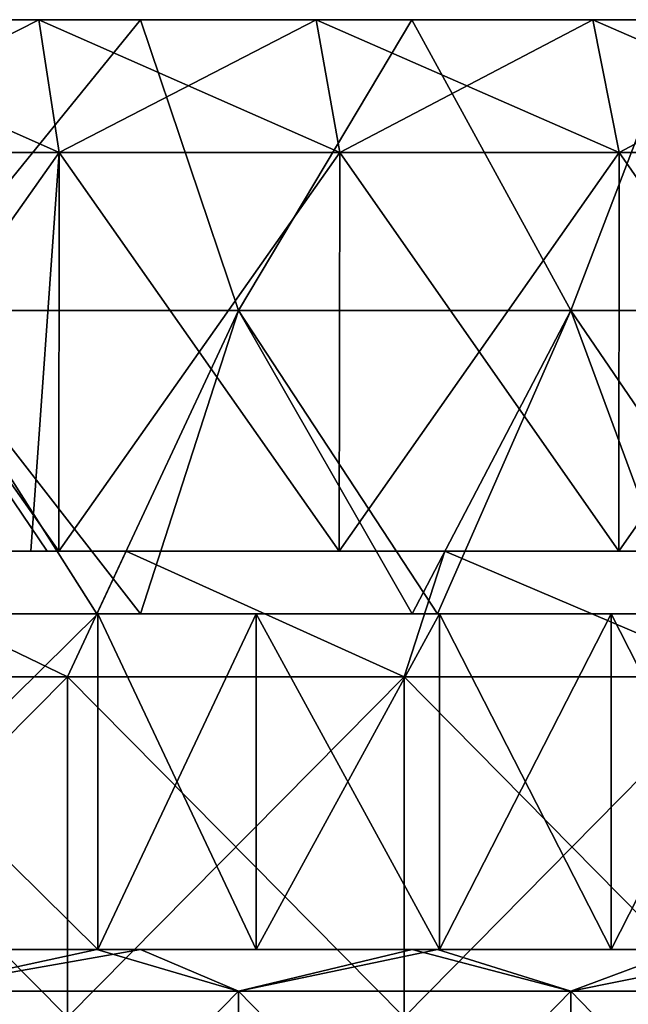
# Model space of a CAD drawing. Header units: inches. Extents: x -3.56 to 3.56, y -0.38 to 0.62.
# Tile 160 of 256: x 0.42 to 0.57, y 0.39 to 0.62. Entities that reach past the tile are written whole.
import ezdxf

# ---------------------------------------------------------------- set-up
doc = ezdxf.new("R2010")
doc.units = ezdxf.units.IN
doc.header["$LTSCALE"] = 65.185185
doc.header["$MEASUREMENT"] = 0
for name, color, linetype in [('1', 7, 'CONTINUOUS'), ('12', 7, 'CONTINUOUS'), ('13', 7, 'CONTINUOUS'), ('14', 7, 'CONTINUOUS'), ('15', 7, 'CONTINUOUS'), ('16', 7, 'CONTINUOUS'), ('17', 7, 'CONTINUOUS'), ('2', 7, 'CONTINUOUS'), ('3', 7, 'CONTINUOUS'), ('4', 7, 'CONTINUOUS'), ('5', 7, 'CONTINUOUS'), ('6', 7, 'CONTINUOUS'), ('7', 7, 'CONTINUOUS')]:
    doc.layers.add(name, color=color, linetype=linetype)

msp = doc.modelspace()

# ---------------------------------------------------------------- linework, layer by layer
at = {"layer": '1', "color": 13, "linetype": 'Continuous', "true_color": 0xd67263}
for points in [[(0.36707, 0.5, -2.85147), (0.42656, 0.5, -2.84318), (0.34851, 0.5, -2.92319), (0.36707, 0.5, -2.85147)], [(0.34851, 0.5, -2.92319), (0.42656, 0.5, -2.84318), (0.4284, 0.5, -2.92319), (0.34851, 0.5, -2.92319)], [(0.34851, 0.5, -2.92319), (0.4284, 0.5, -2.92319), (0.38985, 0.5, -3.00327), (0.34851, 0.5, -2.92319)], [(0.3496, 0.5, -3.32359), (0.35832, 0.5, -3.24351), (0.4273, 0.5, -3.32359), (0.3496, 0.5, -3.32359)], [(0.3496, 0.5, -3.32359), (0.4273, 0.5, -3.32359), (0.35047, 0.5, -3.40367), (0.3496, 0.5, -3.32359)], [(0.42777, 0.5, 3.32305), (0.3586, 0.5, 3.24297), (0.34998, 0.5, 3.32305), (0.42777, 0.5, 3.32305)], [(0.42777, 0.5, 3.32305), (0.34998, 0.5, 3.32305), (0.35104, 0.5, 3.40313), (0.42777, 0.5, 3.32305)], [(0.42924, 0.5, 3.08281), (0.40946, 0.5, 3.00273), (0.35016, 0.5, 3.08281), (0.42924, 0.5, 3.08281)], [(0.42924, 0.5, 3.08281), (0.35016, 0.5, 3.08281), (0.35976, 0.5, 3.16289), (0.42924, 0.5, 3.08281)], [(0.35047, 0.5, -3.40367), (0.4273, 0.5, -3.32359), (0.42836, 0.5, -3.40367), (0.35047, 0.5, -3.40367)], [(0.35047, 0.5, -3.40367), (0.42836, 0.5, -3.40367), (0.35283, 0.5, -3.48375), (0.35047, 0.5, -3.40367)], [(0.42906, 0.5, 3.40313), (0.42777, 0.5, 3.32305), (0.35104, 0.5, 3.40313), (0.42906, 0.5, 3.40313)], [(0.42906, 0.5, 3.40313), (0.35104, 0.5, 3.40313), (0.35404, 0.5, 3.48321), (0.42906, 0.5, 3.40313)], [(0.35283, 0.5, -3.48375), (0.42836, 0.5, -3.40367), (0.43121, 0.5, -3.48375), (0.35283, 0.5, -3.48375)], [(0.35283, 0.5, -3.48375), (0.43121, 0.5, -3.48375), (0.37387, 0.5, -3.5428), (0.35283, 0.5, -3.48375)], [(0.4327, 0.5, 3.48321), (0.42906, 0.5, 3.40313), (0.35404, 0.5, 3.48321), (0.4327, 0.5, 3.48321)], [(0.4327, 0.5, 3.48321), (0.35404, 0.5, 3.48321), (0.37387, 0.5, 3.5428), (0.4327, 0.5, 3.48321)], [(0.35832, 0.5, -3.24351), (0.35952, 0.5, -3.16343), (0.43795, 0.5, -3.24351), (0.35832, 0.5, -3.24351)], [(0.35832, 0.5, -3.24351), (0.43795, 0.5, -3.24351), (0.4273, 0.5, -3.32359), (0.35832, 0.5, -3.24351)], [(0.4383, 0.5, 3.24297), (0.35976, 0.5, 3.16289), (0.3586, 0.5, 3.24297), (0.4383, 0.5, 3.24297)], [(0.4383, 0.5, 3.24297), (0.3586, 0.5, 3.24297), (0.42777, 0.5, 3.32305), (0.4383, 0.5, 3.24297)], [(0.35952, 0.5, -3.16343), (0.36105, 0.5, -3.08335), (0.43942, 0.5, -3.16343), (0.35952, 0.5, -3.16343)], [(0.35952, 0.5, -3.16343), (0.43942, 0.5, -3.16343), (0.43795, 0.5, -3.24351), (0.35952, 0.5, -3.16343)], [(0.4397, 0.5, 3.16289), (0.42924, 0.5, 3.08281), (0.35976, 0.5, 3.16289), (0.4397, 0.5, 3.16289)], [(0.4397, 0.5, 3.16289), (0.35976, 0.5, 3.16289), (0.4383, 0.5, 3.24297), (0.4397, 0.5, 3.16289)], [(0.36105, 0.5, -3.08335), (0.38985, 0.5, -3.00327), (0.44011, 0.5, -3.08335), (0.36105, 0.5, -3.08335)], [(0.36105, 0.5, -3.08335), (0.44011, 0.5, -3.08335), (0.43942, 0.5, -3.16343), (0.36105, 0.5, -3.08335)], [(0.43039, 0.5, 2.8426), (0.36707, 0.5, 2.85147), (0.37101, 0.5, 2.92265), (0.43039, 0.5, 2.8426)], [(0.45093, 0.5, 2.92265), (0.43039, 0.5, 2.8426), (0.37101, 0.5, 2.92265), (0.45093, 0.5, 2.92265)], [(0.45093, 0.5, 2.92265), (0.37101, 0.5, 2.92265), (0.40946, 0.5, 3.00273), (0.45093, 0.5, 2.92265)], [(0.37387, 0.5, -3.5428), (0.43121, 0.5, -3.48375), (0.44904, 0.5, -3.53407), (0.37387, 0.5, -3.5428)], [(0.44904, 0.5, 3.53407), (0.4327, 0.5, 3.48321), (0.37387, 0.5, 3.5428), (0.44904, 0.5, 3.53407)], [(0.38985, 0.5, -3.00327), (0.4284, 0.5, -2.92319), (0.46976, 0.5, -3.00327), (0.38985, 0.5, -3.00327)], [(0.38985, 0.5, -3.00327), (0.46976, 0.5, -3.00327), (0.44011, 0.5, -3.08335), (0.38985, 0.5, -3.00327)], [(0.48936, 0.5, 3.00273), (0.45093, 0.5, 2.92265), (0.40946, 0.5, 3.00273), (0.48936, 0.5, 3.00273)], [(0.48936, 0.5, 3.00273), (0.40946, 0.5, 3.00273), (0.42924, 0.5, 3.08281), (0.48936, 0.5, 3.00273)], [(0.42656, 0.5, -2.84318), (0.43315, 0.5, -2.84218), (0.50064, 0.5, -2.84311), (0.42656, 0.5, -2.84318)], [(0.42656, 0.5, -2.84318), (0.50064, 0.5, -2.84311), (0.4284, 0.5, -2.92319), (0.42656, 0.5, -2.84318)], [(0.4273, 0.5, -3.32359), (0.43795, 0.5, -3.24351), (0.505, 0.5, -3.32359), (0.4273, 0.5, -3.32359)], [(0.4273, 0.5, -3.32359), (0.505, 0.5, -3.32359), (0.42836, 0.5, -3.40367), (0.4273, 0.5, -3.32359)], [(0.50555, 0.5, 3.32305), (0.4383, 0.5, 3.24297), (0.42777, 0.5, 3.32305), (0.50555, 0.5, 3.32305)], [(0.50555, 0.5, 3.32305), (0.42777, 0.5, 3.32305), (0.42906, 0.5, 3.40313), (0.50555, 0.5, 3.32305)], [(0.42836, 0.5, -3.40367), (0.505, 0.5, -3.32359), (0.50625, 0.5, -3.40367), (0.42836, 0.5, -3.40367)], [(0.42836, 0.5, -3.40367), (0.50625, 0.5, -3.40367), (0.43121, 0.5, -3.48375), (0.42836, 0.5, -3.40367)], [(0.4284, 0.5, -2.92319), (0.50064, 0.5, -2.84311), (0.5083, 0.5, -2.92319), (0.4284, 0.5, -2.92319)], [(0.4284, 0.5, -2.92319), (0.5083, 0.5, -2.92319), (0.46976, 0.5, -3.00327), (0.4284, 0.5, -2.92319)], [(0.50707, 0.5, 3.40313), (0.50555, 0.5, 3.32305), (0.42906, 0.5, 3.40313), (0.50707, 0.5, 3.40313)], [(0.50707, 0.5, 3.40313), (0.42906, 0.5, 3.40313), (0.4327, 0.5, 3.48321), (0.50707, 0.5, 3.40313)], [(0.50831, 0.5, 3.08281), (0.48936, 0.5, 3.00273), (0.42924, 0.5, 3.08281), (0.50831, 0.5, 3.08281)], [(0.50831, 0.5, 3.08281), (0.42924, 0.5, 3.08281), (0.4397, 0.5, 3.16289), (0.50831, 0.5, 3.08281)], [(0.50841, 0.5, 2.84257), (0.43039, 0.5, 2.8426), (0.45093, 0.5, 2.92265), (0.50841, 0.5, 2.84257)], [(0.43039, 0.5, 2.8426), (0.50841, 0.5, 2.84257), (0.43315, 0.5, 2.84218), (0.43039, 0.5, 2.8426)], [(0.43121, 0.5, -3.48375), (0.50625, 0.5, -3.40367), (0.50959, 0.5, -3.48375), (0.43121, 0.5, -3.48375)], [(0.43121, 0.5, -3.48375), (0.50959, 0.5, -3.48375), (0.44904, 0.5, -3.53407), (0.43121, 0.5, -3.48375)], [(0.51135, 0.5, 3.48321), (0.50707, 0.5, 3.40313), (0.4327, 0.5, 3.48321), (0.51135, 0.5, 3.48321)], [(0.51135, 0.5, 3.48321), (0.4327, 0.5, 3.48321), (0.44904, 0.5, 3.53407), (0.51135, 0.5, 3.48321)], [(0.43315, 0.5, -2.84218), (0.4991, 0.5, -2.83133), (0.50064, 0.5, -2.84311), (0.43315, 0.5, -2.84218)], [(0.43315, 0.5, 2.84218), (0.50841, 0.5, 2.84257), (0.4991, 0.5, 2.83133), (0.43315, 0.5, 2.84218)], [(0.43795, 0.5, -3.24351), (0.43942, 0.5, -3.16343), (0.51759, 0.5, -3.24351), (0.43795, 0.5, -3.24351)], [(0.43795, 0.5, -3.24351), (0.51759, 0.5, -3.24351), (0.505, 0.5, -3.32359), (0.43795, 0.5, -3.24351)], [(0.518, 0.5, 3.24297), (0.4397, 0.5, 3.16289), (0.4383, 0.5, 3.24297), (0.518, 0.5, 3.24297)], [(0.518, 0.5, 3.24297), (0.4383, 0.5, 3.24297), (0.50555, 0.5, 3.32305), (0.518, 0.5, 3.24297)], [(0.44011, 0.5, -3.08335), (0.51917, 0.5, -3.08335), (0.43942, 0.5, -3.16343), (0.44011, 0.5, -3.08335)], [(0.43942, 0.5, -3.16343), (0.51917, 0.5, -3.08335), (0.51932, 0.5, -3.16343), (0.43942, 0.5, -3.16343)], [(0.43942, 0.5, -3.16343), (0.51932, 0.5, -3.16343), (0.51759, 0.5, -3.24351), (0.43942, 0.5, -3.16343)], [(0.51965, 0.5, 3.16289), (0.50831, 0.5, 3.08281), (0.4397, 0.5, 3.16289), (0.51965, 0.5, 3.16289)], [(0.51965, 0.5, 3.16289), (0.4397, 0.5, 3.16289), (0.518, 0.5, 3.24297), (0.51965, 0.5, 3.16289)], [(0.44011, 0.5, -3.08335), (0.46976, 0.5, -3.00327), (0.51917, 0.5, -3.08335), (0.44011, 0.5, -3.08335)], [(0.44904, 0.5, -3.53407), (0.50959, 0.5, -3.48375), (0.52393, 0.5, -3.52375), (0.44904, 0.5, -3.53407)], [(0.52393, 0.5, 3.52375), (0.51135, 0.5, 3.48321), (0.44904, 0.5, 3.53407), (0.52393, 0.5, 3.52375)], [(0.53084, 0.5, 2.92265), (0.50841, 0.5, 2.84257), (0.45093, 0.5, 2.92265), (0.53084, 0.5, 2.92265)], [(0.53084, 0.5, 2.92265), (0.45093, 0.5, 2.92265), (0.48936, 0.5, 3.00273), (0.53084, 0.5, 2.92265)], [(0.46976, 0.5, -3.00327), (0.5083, 0.5, -2.92319), (0.54967, 0.5, -3.00327), (0.46976, 0.5, -3.00327)], [(0.46976, 0.5, -3.00327), (0.54967, 0.5, -3.00327), (0.51917, 0.5, -3.08335), (0.46976, 0.5, -3.00327)], [(0.56925, 0.5, 3.00273), (0.53084, 0.5, 2.92265), (0.48936, 0.5, 3.00273), (0.56925, 0.5, 3.00273)], [(0.56925, 0.5, 3.00273), (0.48936, 0.5, 3.00273), (0.50831, 0.5, 3.08281), (0.56925, 0.5, 3.00273)], [(0.4991, 0.5, -2.83133), (0.56491, 0.5, -2.81893), (0.50064, 0.5, -2.84311), (0.4991, 0.5, -2.83133)], [(0.4991, 0.5, 2.83133), (0.50841, 0.5, 2.84257), (0.56491, 0.5, 2.81893), (0.4991, 0.5, 2.83133)], [(0.50064, 0.5, -2.84311), (0.56491, 0.5, -2.81893), (0.57473, 0.5, -2.84311), (0.50064, 0.5, -2.84311)], [(0.50064, 0.5, -2.84311), (0.57473, 0.5, -2.84311), (0.5083, 0.5, -2.92319), (0.50064, 0.5, -2.84311)], [(0.505, 0.5, -3.32359), (0.51759, 0.5, -3.24351), (0.58271, 0.5, -3.32359), (0.505, 0.5, -3.32359)], [(0.505, 0.5, -3.32359), (0.58271, 0.5, -3.32359), (0.50625, 0.5, -3.40367), (0.505, 0.5, -3.32359)], [(0.58334, 0.5, 3.32305), (0.518, 0.5, 3.24297), (0.50555, 0.5, 3.32305), (0.58334, 0.5, 3.32305)], [(0.58334, 0.5, 3.32305), (0.50555, 0.5, 3.32305), (0.50707, 0.5, 3.40313), (0.58334, 0.5, 3.32305)], [(0.50625, 0.5, -3.40367), (0.58271, 0.5, -3.32359), (0.58414, 0.5, -3.40367), (0.50625, 0.5, -3.40367)], [(0.50625, 0.5, -3.40367), (0.58414, 0.5, -3.40367), (0.50959, 0.5, -3.48375), (0.50625, 0.5, -3.40367)], [(0.58509, 0.5, 3.40313), (0.58334, 0.5, 3.32305), (0.50707, 0.5, 3.40313), (0.58509, 0.5, 3.40313)], [(0.58509, 0.5, 3.40313), (0.50707, 0.5, 3.40313), (0.51135, 0.5, 3.48321), (0.58509, 0.5, 3.40313)], [(0.5083, 0.5, -2.92319), (0.57473, 0.5, -2.84311), (0.5882, 0.5, -2.92319), (0.5083, 0.5, -2.92319)], [(0.5083, 0.5, -2.92319), (0.5882, 0.5, -2.92319), (0.54967, 0.5, -3.00327), (0.5083, 0.5, -2.92319)], [(0.58738, 0.5, 3.08281), (0.56925, 0.5, 3.00273), (0.50831, 0.5, 3.08281), (0.58738, 0.5, 3.08281)], [(0.58738, 0.5, 3.08281), (0.50831, 0.5, 3.08281), (0.51965, 0.5, 3.16289), (0.58738, 0.5, 3.08281)], [(0.58643, 0.5, 2.84257), (0.50841, 0.5, 2.84257), (0.53084, 0.5, 2.92265), (0.58643, 0.5, 2.84257)], [(0.50841, 0.5, 2.84257), (0.58643, 0.5, 2.84257), (0.56491, 0.5, 2.81893), (0.50841, 0.5, 2.84257)], [(0.50959, 0.5, -3.48375), (0.58414, 0.5, -3.40367), (0.58797, 0.5, -3.48375), (0.50959, 0.5, -3.48375)], [(0.50959, 0.5, -3.48375), (0.58797, 0.5, -3.48375), (0.52393, 0.5, -3.52375), (0.50959, 0.5, -3.48375)], [(0.59, 0.5, 3.48321), (0.58509, 0.5, 3.40313), (0.51135, 0.5, 3.48321), (0.59, 0.5, 3.48321)], [(0.59, 0.5, 3.48321), (0.51135, 0.5, 3.48321), (0.52393, 0.5, 3.52375), (0.59, 0.5, 3.48321)], [(0.51759, 0.5, -3.24351), (0.51932, 0.5, -3.16343), (0.59722, 0.5, -3.24351), (0.51759, 0.5, -3.24351)], [(0.51759, 0.5, -3.24351), (0.59722, 0.5, -3.24351), (0.58271, 0.5, -3.32359), (0.51759, 0.5, -3.24351)], [(0.5977, 0.5, 3.24297), (0.51965, 0.5, 3.16289), (0.518, 0.5, 3.24297), (0.5977, 0.5, 3.24297)], [(0.5977, 0.5, 3.24297), (0.518, 0.5, 3.24297), (0.58334, 0.5, 3.32305), (0.5977, 0.5, 3.24297)], [(0.51917, 0.5, -3.08335), (0.54967, 0.5, -3.00327), (0.59823, 0.5, -3.08335), (0.51917, 0.5, -3.08335)], [(0.51917, 0.5, -3.08335), (0.59823, 0.5, -3.08335), (0.51932, 0.5, -3.16343), (0.51917, 0.5, -3.08335)], [(0.51932, 0.5, -3.16343), (0.59823, 0.5, -3.08335), (0.59921, 0.5, -3.16343), (0.51932, 0.5, -3.16343)], [(0.51932, 0.5, -3.16343), (0.59921, 0.5, -3.16343), (0.59722, 0.5, -3.24351), (0.51932, 0.5, -3.16343)], [(0.5996, 0.5, 3.16289), (0.58738, 0.5, 3.08281), (0.51965, 0.5, 3.16289), (0.5996, 0.5, 3.16289)], [(0.5996, 0.5, 3.16289), (0.51965, 0.5, 3.16289), (0.5977, 0.5, 3.24297), (0.5996, 0.5, 3.16289)], [(0.52393, 0.5, -3.52375), (0.58797, 0.5, -3.48375), (0.59845, 0.5, -3.51187), (0.52393, 0.5, -3.52375)], [(0.59845, 0.5, 3.51187), (0.59, 0.5, 3.48321), (0.52393, 0.5, 3.52375), (0.59845, 0.5, 3.51187)], [(0.61075, 0.5, 2.92265), (0.58643, 0.5, 2.84257), (0.53084, 0.5, 2.92265), (0.61075, 0.5, 2.92265)], [(0.61075, 0.5, 2.92265), (0.53084, 0.5, 2.92265), (0.56925, 0.5, 3.00273), (0.61075, 0.5, 2.92265)], [(0.54967, 0.5, -3.00327), (0.5882, 0.5, -2.92319), (0.62957, 0.5, -3.00327), (0.54967, 0.5, -3.00327)], [(0.54967, 0.5, -3.00327), (0.62957, 0.5, -3.00327), (0.59823, 0.5, -3.08335), (0.54967, 0.5, -3.00327)], [(0.56491, 0.5, -2.81893), (0.63045, 0.5, -2.80499), (0.57473, 0.5, -2.84311), (0.56491, 0.5, -2.81893)], [(0.56491, 0.5, 2.81893), (0.58643, 0.5, 2.84257), (0.63045, 0.5, 2.80499), (0.56491, 0.5, 2.81893)]]:
    msp.add_3dface(points, dxfattribs=at)
at = {"layer": '12', "color": 13, "linetype": 'Continuous', "true_color": 0xd67263}
for points in [[(0.36209, 0.40625, -2.663), (0.3883, 0.40625, -2.6593), (0.44232, 0.40625, -2.72531), (0.36209, 0.40625, -2.663)], [(0.36209, 0.40625, -2.663), (0.44232, 0.40625, -2.72531), (0.36236, 0.40625, -2.73709), (0.36209, 0.40625, -2.663)], [(0.3883, 0.40625, 2.6593), (0.36209, 0.40625, 2.663), (0.44232, 0.40625, 2.72531), (0.3883, 0.40625, 2.6593)], [(0.36209, 0.40625, 2.663), (0.36236, 0.40625, 2.73709), (0.44232, 0.40625, 2.72531), (0.36209, 0.40625, 2.663)], [(0.3883, 0.40625, -2.6593), (0.44213, 0.40625, -2.65088), (0.44232, 0.40625, -2.72531), (0.3883, 0.40625, -2.6593)], [(0.44213, 0.40625, 2.65088), (0.3883, 0.40625, 2.6593), (0.44232, 0.40625, 2.72531), (0.44213, 0.40625, 2.65088)], [(0.44213, 0.40625, -2.65088), (0.45234, 0.40625, -2.64915), (0.52273, 0.40625, -2.71105), (0.44213, 0.40625, -2.65088)], [(0.44213, 0.40625, -2.65088), (0.52273, 0.40625, -2.71105), (0.47955, 0.40625, -2.71901), (0.44213, 0.40625, -2.65088)], [(0.44213, 0.40625, -2.65088), (0.47955, 0.40625, -2.71901), (0.44232, 0.40625, -2.72531), (0.44213, 0.40625, -2.65088)], [(0.45234, 0.40625, 2.64915), (0.44213, 0.40625, 2.65088), (0.52273, 0.40625, 2.71105), (0.45234, 0.40625, 2.64915)], [(0.44213, 0.40625, 2.65088), (0.44232, 0.40625, 2.72531), (0.52273, 0.40625, 2.71105), (0.44213, 0.40625, 2.65088)], [(0.44232, 0.40625, 2.72531), (0.47955, 0.40625, 2.71901), (0.52273, 0.40625, 2.71105), (0.44232, 0.40625, 2.72531)], [(0.45234, 0.40625, -2.64915), (0.51625, 0.40625, -2.63743), (0.52273, 0.40625, -2.71105), (0.45234, 0.40625, -2.64915)], [(0.51625, 0.40625, 2.63743), (0.45234, 0.40625, 2.64915), (0.52273, 0.40625, 2.71105), (0.51625, 0.40625, 2.63743)], [(0.51625, 0.40625, -2.63743), (0.52221, 0.40625, -2.63625), (0.52273, 0.40625, -2.71105), (0.51625, 0.40625, -2.63743)], [(0.52221, 0.40625, 2.63625), (0.51625, 0.40625, 2.63743), (0.52273, 0.40625, 2.71105), (0.52221, 0.40625, 2.63625)], [(0.52221, 0.40625, -2.63625), (0.57993, 0.40625, -2.62416), (0.60328, 0.40625, -2.69428), (0.52221, 0.40625, -2.63625)], [(0.52221, 0.40625, -2.63625), (0.60328, 0.40625, -2.69428), (0.5631, 0.40625, -2.70296), (0.52221, 0.40625, -2.63625)], [(0.52221, 0.40625, -2.63625), (0.5631, 0.40625, -2.70296), (0.52273, 0.40625, -2.71105), (0.52221, 0.40625, -2.63625)], [(0.57993, 0.40625, 2.62416), (0.52221, 0.40625, 2.63625), (0.60328, 0.40625, 2.69428), (0.57993, 0.40625, 2.62416)], [(0.52221, 0.40625, 2.63625), (0.52273, 0.40625, 2.71105), (0.60328, 0.40625, 2.69428), (0.52221, 0.40625, 2.63625)], [(0.52273, 0.40625, 2.71105), (0.5631, 0.40625, 2.70296), (0.60328, 0.40625, 2.69428), (0.52273, 0.40625, 2.71105)]]:
    msp.add_3dface(points, dxfattribs=at)
at = {"layer": '13', "color": 13, "linetype": 'Continuous', "true_color": 0xd67263}
for points in [[(0.3883, 0.48525, -2.6593), (0.36209, 0.48525, -2.663), (0.44232, 0.48525, -2.72531), (0.3883, 0.48525, -2.6593)], [(0.44232, 0.48525, -2.72531), (0.36209, 0.48525, -2.663), (0.36236, 0.48525, -2.73709), (0.44232, 0.48525, -2.72531)], [(0.36209, 0.48525, 2.663), (0.3883, 0.48525, 2.6593), (0.44232, 0.48525, 2.72531), (0.36209, 0.48525, 2.663)], [(0.36236, 0.48525, 2.73709), (0.36209, 0.48525, 2.663), (0.44232, 0.48525, 2.72531), (0.36236, 0.48525, 2.73709)], [(0.44213, 0.48525, -2.65088), (0.3883, 0.48525, -2.6593), (0.44232, 0.48525, -2.72531), (0.44213, 0.48525, -2.65088)], [(0.3883, 0.48525, 2.6593), (0.44213, 0.48525, 2.65088), (0.44232, 0.48525, 2.72531), (0.3883, 0.48525, 2.6593)], [(0.45234, 0.48525, -2.64915), (0.44213, 0.48525, -2.65088), (0.52273, 0.48525, -2.71105), (0.45234, 0.48525, -2.64915)], [(0.52273, 0.48525, -2.71105), (0.44213, 0.48525, -2.65088), (0.44232, 0.48525, -2.72531), (0.52273, 0.48525, -2.71105)], [(0.44213, 0.48525, 2.65088), (0.45234, 0.48525, 2.64915), (0.52273, 0.48525, 2.71105), (0.44213, 0.48525, 2.65088)], [(0.44232, 0.48525, 2.72531), (0.44213, 0.48525, 2.65088), (0.47955, 0.48525, 2.71901), (0.44232, 0.48525, 2.72531)], [(0.47955, 0.48525, 2.71901), (0.44213, 0.48525, 2.65088), (0.52273, 0.48525, 2.71105), (0.47955, 0.48525, 2.71901)], [(0.47955, 0.48525, -2.71901), (0.52273, 0.48525, -2.71105), (0.44232, 0.48525, -2.72531), (0.47955, 0.48525, -2.71901)], [(0.51625, 0.48525, -2.63743), (0.45234, 0.48525, -2.64915), (0.52273, 0.48525, -2.71105), (0.51625, 0.48525, -2.63743)], [(0.45234, 0.48525, 2.64915), (0.51625, 0.48525, 2.63743), (0.52273, 0.48525, 2.71105), (0.45234, 0.48525, 2.64915)], [(0.52221, 0.48525, -2.63625), (0.51625, 0.48525, -2.63743), (0.52273, 0.48525, -2.71105), (0.52221, 0.48525, -2.63625)], [(0.51625, 0.48525, 2.63743), (0.52221, 0.48525, 2.63625), (0.52273, 0.48525, 2.71105), (0.51625, 0.48525, 2.63743)], [(0.57993, 0.48525, -2.62416), (0.52221, 0.48525, -2.63625), (0.60328, 0.48525, -2.69428), (0.57993, 0.48525, -2.62416)], [(0.60328, 0.48525, -2.69428), (0.52221, 0.48525, -2.63625), (0.52273, 0.48525, -2.71105), (0.60328, 0.48525, -2.69428)], [(0.52221, 0.48525, 2.63625), (0.57993, 0.48525, 2.62416), (0.60328, 0.48525, 2.69428), (0.52221, 0.48525, 2.63625)], [(0.52273, 0.48525, 2.71105), (0.52221, 0.48525, 2.63625), (0.5631, 0.48525, 2.70296), (0.52273, 0.48525, 2.71105)], [(0.5631, 0.48525, 2.70296), (0.52221, 0.48525, 2.63625), (0.60328, 0.48525, 2.69428), (0.5631, 0.48525, 2.70296)], [(0.5631, 0.48525, -2.70296), (0.60328, 0.48525, -2.69428), (0.52273, 0.48525, -2.71105), (0.5631, 0.48525, -2.70296)]]:
    msp.add_3dface(points, dxfattribs=at)
at = {"layer": '14', "color": 13, "linetype": 'Continuous', "true_color": 0xd67263}
for points in [[(0.36236, 0.40625, -2.73709), (0.44232, 0.40625, -2.72531), (0.36236, 0.48525, -2.73709), (0.36236, 0.40625, -2.73709)], [(0.44232, 0.40625, -2.72531), (0.44232, 0.48525, -2.72531), (0.36236, 0.48525, -2.73709), (0.44232, 0.40625, -2.72531)], [(0.44232, 0.40625, -2.72531), (0.47955, 0.40625, -2.71901), (0.44232, 0.48525, -2.72531), (0.44232, 0.40625, -2.72531)], [(0.47955, 0.40625, -2.71901), (0.47955, 0.48525, -2.71901), (0.44232, 0.48525, -2.72531), (0.47955, 0.40625, -2.71901)], [(0.47955, 0.40625, -2.71901), (0.52273, 0.40625, -2.71105), (0.47955, 0.48525, -2.71901), (0.47955, 0.40625, -2.71901)], [(0.52273, 0.40625, -2.71105), (0.52273, 0.48525, -2.71105), (0.47955, 0.48525, -2.71901), (0.52273, 0.40625, -2.71105)], [(0.52273, 0.40625, -2.71105), (0.5631, 0.40625, -2.70296), (0.52273, 0.48525, -2.71105), (0.52273, 0.40625, -2.71105)], [(0.5631, 0.40625, -2.70296), (0.5631, 0.48525, -2.70296), (0.52273, 0.48525, -2.71105), (0.5631, 0.40625, -2.70296)], [(0.5631, 0.40625, -2.70296), (0.60328, 0.40625, -2.69428), (0.5631, 0.48525, -2.70296), (0.5631, 0.40625, -2.70296)], [(0.60328, 0.40625, -2.69428), (0.60328, 0.48525, -2.69428), (0.5631, 0.48525, -2.70296), (0.60328, 0.40625, -2.69428)]]:
    msp.add_3dface(points, dxfattribs=at)
at = {"layer": '15', "color": 13, "linetype": 'Continuous', "true_color": 0xd67263}
for points in [[(0.44232, 0.40625, 2.72531), (0.36236, 0.40625, 2.73709), (0.44232, 0.48525, 2.72531), (0.44232, 0.40625, 2.72531)], [(0.36236, 0.40625, 2.73709), (0.36236, 0.48525, 2.73709), (0.44232, 0.48525, 2.72531), (0.36236, 0.40625, 2.73709)], [(0.47955, 0.40625, 2.71901), (0.44232, 0.40625, 2.72531), (0.47955, 0.48525, 2.71901), (0.47955, 0.40625, 2.71901)], [(0.44232, 0.40625, 2.72531), (0.44232, 0.48525, 2.72531), (0.47955, 0.48525, 2.71901), (0.44232, 0.40625, 2.72531)], [(0.52273, 0.40625, 2.71105), (0.47955, 0.40625, 2.71901), (0.52273, 0.48525, 2.71105), (0.52273, 0.40625, 2.71105)], [(0.47955, 0.40625, 2.71901), (0.47955, 0.48525, 2.71901), (0.52273, 0.48525, 2.71105), (0.47955, 0.40625, 2.71901)], [(0.5631, 0.40625, 2.70296), (0.52273, 0.40625, 2.71105), (0.5631, 0.48525, 2.70296), (0.5631, 0.40625, 2.70296)], [(0.52273, 0.40625, 2.71105), (0.52273, 0.48525, 2.71105), (0.5631, 0.48525, 2.70296), (0.52273, 0.40625, 2.71105)], [(0.60328, 0.40625, 2.69428), (0.5631, 0.40625, 2.70296), (0.60328, 0.48525, 2.69428), (0.60328, 0.40625, 2.69428)], [(0.5631, 0.40625, 2.70296), (0.5631, 0.48525, 2.70296), (0.60328, 0.48525, 2.69428), (0.5631, 0.40625, 2.70296)]]:
    msp.add_3dface(points, dxfattribs=at)
at = {"layer": '16', "color": 13, "linetype": 'Continuous', "true_color": 0xd67263}
for points in [[(0.36308, 0.625, -2.82047), (0.42845, 0.625, -2.81129), (0.36697, 0.59375, -2.85148), (0.36308, 0.625, -2.82047)], [(0.42845, 0.625, -2.81129), (0.43323, 0.59375, -2.84217), (0.36697, 0.59375, -2.85148), (0.42845, 0.625, -2.81129)], [(0.42845, 0.625, -2.81129), (0.49368, 0.625, -2.80056), (0.43323, 0.59375, -2.84217), (0.42845, 0.625, -2.81129)], [(0.49368, 0.625, -2.80056), (0.49924, 0.59375, -2.83132), (0.43323, 0.59375, -2.84217), (0.49368, 0.625, -2.80056)], [(0.49368, 0.625, -2.80056), (0.55877, 0.625, -2.78829), (0.49924, 0.59375, -2.83132), (0.49368, 0.625, -2.80056)], [(0.55877, 0.625, -2.78829), (0.56499, 0.59375, -2.81894), (0.49924, 0.59375, -2.83132), (0.55877, 0.625, -2.78829)], [(0.55877, 0.625, -2.78829), (0.6236, 0.625, -2.7745), (0.56499, 0.59375, -2.81894), (0.55877, 0.625, -2.78829)], [(0.6236, 0.625, -2.7745), (0.63043, 0.59375, -2.80503), (0.56499, 0.59375, -2.81894), (0.6236, 0.625, -2.7745)]]:
    msp.add_3dface(points, dxfattribs=at)
at = {"layer": '17', "color": 13, "linetype": 'Continuous', "true_color": 0xd67263}
for points in [[(0.42845, 0.625, 2.81129), (0.36308, 0.625, 2.82047), (0.43322, 0.59375, 2.84217), (0.42845, 0.625, 2.81129)], [(0.36308, 0.625, 2.82047), (0.36697, 0.59375, 2.85148), (0.43322, 0.59375, 2.84217), (0.36308, 0.625, 2.82047)], [(0.49368, 0.625, 2.80056), (0.42845, 0.625, 2.81129), (0.49924, 0.59375, 2.83132), (0.49368, 0.625, 2.80056)], [(0.42845, 0.625, 2.81129), (0.43322, 0.59375, 2.84217), (0.49924, 0.59375, 2.83132), (0.42845, 0.625, 2.81129)], [(0.55877, 0.625, 2.78829), (0.49368, 0.625, 2.80056), (0.56499, 0.59375, 2.81894), (0.55877, 0.625, 2.78829)], [(0.49368, 0.625, 2.80056), (0.49924, 0.59375, 2.83132), (0.56499, 0.59375, 2.81894), (0.49368, 0.625, 2.80056)], [(0.6236, 0.625, 2.7745), (0.55877, 0.625, 2.78829), (0.63043, 0.59375, 2.80503), (0.6236, 0.625, 2.7745)], [(0.55877, 0.625, 2.78829), (0.56499, 0.59375, 2.81894), (0.63043, 0.59375, 2.80503), (0.55877, 0.625, 2.78829)]]:
    msp.add_3dface(points, dxfattribs=at)
at = {"layer": '2', "color": 13, "linetype": 'Continuous', "true_color": 0xd67263}
for points in [[(0.37387, 0.5, -3.5428), (0.43522, 0.47038, -3.53581), (0.35582, 0.47038, -3.54469), (0.37387, 0.5, -3.5428)], [(0.37387, 0.5, 3.5428), (0.35582, 0.47038, 3.54469), (0.43522, 0.47038, 3.53581), (0.37387, 0.5, 3.5428)], [(0.37387, 0.5, -3.5428), (0.44904, 0.5, -3.53407), (0.43522, 0.47038, -3.53581), (0.37387, 0.5, -3.5428)], [(0.44904, 0.5, 3.53407), (0.37387, 0.5, 3.5428), (0.43522, 0.47038, 3.53581), (0.44904, 0.5, 3.53407)], [(0.44904, 0.5, -3.53407), (0.51441, 0.47038, -3.52517), (0.43522, 0.47038, -3.53581), (0.44904, 0.5, -3.53407)], [(0.44904, 0.5, 3.53407), (0.43522, 0.47038, 3.53581), (0.51441, 0.47038, 3.52517), (0.44904, 0.5, 3.53407)], [(0.44904, 0.5, -3.53407), (0.52393, 0.5, -3.52375), (0.51441, 0.47038, -3.52517), (0.44904, 0.5, -3.53407)], [(0.52393, 0.5, 3.52375), (0.44904, 0.5, 3.53407), (0.51441, 0.47038, 3.52517), (0.52393, 0.5, 3.52375)], [(0.52393, 0.5, -3.52375), (0.59333, 0.47038, -3.51274), (0.51441, 0.47038, -3.52517), (0.52393, 0.5, -3.52375)], [(0.52393, 0.5, 3.52375), (0.51441, 0.47038, 3.52517), (0.59333, 0.47038, 3.51274), (0.52393, 0.5, 3.52375)], [(0.52393, 0.5, -3.52375), (0.59845, 0.5, -3.51187), (0.59333, 0.47038, -3.51274), (0.52393, 0.5, -3.52375)], [(0.59845, 0.5, 3.51187), (0.52393, 0.5, 3.52375), (0.59333, 0.47038, 3.51274), (0.59845, 0.5, 3.51187)], [(0.43522, 0.3903, -3.53581), (0.35582, 0.3903, -3.54469), (0.43522, 0.47038, -3.53581), (0.43522, 0.3903, -3.53581)], [(0.43522, 0.47038, -3.53581), (0.35582, 0.3903, -3.54469), (0.35582, 0.47038, -3.54469), (0.43522, 0.47038, -3.53581)], [(0.35582, 0.3903, 3.54469), (0.43522, 0.3903, 3.53581), (0.35582, 0.47038, 3.54469), (0.35582, 0.3903, 3.54469)], [(0.35582, 0.47038, 3.54469), (0.43522, 0.3903, 3.53581), (0.43522, 0.47038, 3.53581), (0.35582, 0.47038, 3.54469)], [(0.51441, 0.3903, -3.52517), (0.43522, 0.3903, -3.53581), (0.51441, 0.47038, -3.52517), (0.51441, 0.3903, -3.52517)], [(0.51441, 0.47038, -3.52517), (0.43522, 0.3903, -3.53581), (0.43522, 0.47038, -3.53581), (0.51441, 0.47038, -3.52517)], [(0.43522, 0.3903, 3.53581), (0.51441, 0.3903, 3.52517), (0.43522, 0.47038, 3.53581), (0.43522, 0.3903, 3.53581)], [(0.43522, 0.47038, 3.53581), (0.51441, 0.3903, 3.52517), (0.51441, 0.47038, 3.52517), (0.43522, 0.47038, 3.53581)], [(0.59333, 0.3903, -3.51274), (0.51441, 0.3903, -3.52517), (0.59333, 0.47038, -3.51274), (0.59333, 0.3903, -3.51274)], [(0.59333, 0.47038, -3.51274), (0.51441, 0.3903, -3.52517), (0.51441, 0.47038, -3.52517), (0.59333, 0.47038, -3.51274)], [(0.51441, 0.3903, 3.52517), (0.59333, 0.3903, 3.51274), (0.51441, 0.47038, 3.52517), (0.51441, 0.3903, 3.52517)], [(0.51441, 0.47038, 3.52517), (0.59333, 0.3903, 3.51274), (0.59333, 0.47038, 3.51274), (0.51441, 0.47038, 3.52517)]]:
    msp.add_3dface(points, dxfattribs=at)
at = {"layer": '3', "color": 13, "linetype": 'Continuous', "true_color": 0xd67263}
for points in [[(0.38842, 0.625, -2.65928), (0.3968, 0.55657, -2.65805), (0.45236, 0.625, -2.64915), (0.38842, 0.625, -2.65928)], [(0.3968, 0.55657, -2.65805), (0.47539, 0.55657, -2.64512), (0.45236, 0.625, -2.64915), (0.3968, 0.55657, -2.65805)], [(0.45236, 0.625, -2.64915), (0.47539, 0.55657, -2.64512), (0.51617, 0.625, -2.63745), (0.45236, 0.625, -2.64915)], [(0.47539, 0.55657, -2.64512), (0.55357, 0.55657, -2.62987), (0.51617, 0.625, -2.63745), (0.47539, 0.55657, -2.64512)], [(0.51617, 0.625, -2.63745), (0.55357, 0.55657, -2.62987), (0.57982, 0.625, -2.62417), (0.51617, 0.625, -2.63745)], [(0.55357, 0.55657, -2.62987), (0.63126, 0.55657, -2.61231), (0.57982, 0.625, -2.62417), (0.55357, 0.55657, -2.62987)], [(0.3883, 0.48525, -2.6593), (0.44213, 0.48525, -2.65088), (0.3968, 0.55657, -2.65805), (0.3883, 0.48525, -2.6593)], [(0.44213, 0.48525, -2.65088), (0.45234, 0.48525, -2.64915), (0.3968, 0.55657, -2.65805), (0.44213, 0.48525, -2.65088)], [(0.3968, 0.55657, -2.65805), (0.45234, 0.48525, -2.64915), (0.47539, 0.55657, -2.64512), (0.3968, 0.55657, -2.65805)], [(0.45234, 0.48525, -2.64915), (0.51625, 0.48525, -2.63743), (0.47539, 0.55657, -2.64512), (0.45234, 0.48525, -2.64915)], [(0.51625, 0.48525, -2.63743), (0.52221, 0.48525, -2.63625), (0.47539, 0.55657, -2.64512), (0.51625, 0.48525, -2.63743)], [(0.47539, 0.55657, -2.64512), (0.52221, 0.48525, -2.63625), (0.55357, 0.55657, -2.62987), (0.47539, 0.55657, -2.64512)], [(0.52221, 0.48525, -2.63625), (0.57993, 0.48525, -2.62416), (0.55357, 0.55657, -2.62987), (0.52221, 0.48525, -2.63625)], [(0.57993, 0.48525, -2.62416), (0.60233, 0.48525, -2.61911), (0.55357, 0.55657, -2.62987), (0.57993, 0.48525, -2.62416)], [(0.55357, 0.55657, -2.62987), (0.60233, 0.48525, -2.61911), (0.63126, 0.55657, -2.61231), (0.55357, 0.55657, -2.62987)], [(0.3883, 0.40625, -2.6593), (0.3968, 0.39641, -2.65805), (0.44213, 0.40625, -2.65088), (0.3883, 0.40625, -2.6593)], [(0.3968, 0.39641, -2.65805), (0.47539, 0.39641, -2.64512), (0.44213, 0.40625, -2.65088), (0.3968, 0.39641, -2.65805)], [(0.44213, 0.40625, -2.65088), (0.47539, 0.39641, -2.64512), (0.45234, 0.40625, -2.64915), (0.44213, 0.40625, -2.65088)], [(0.45234, 0.40625, -2.64915), (0.47539, 0.39641, -2.64512), (0.51625, 0.40625, -2.63743), (0.45234, 0.40625, -2.64915)], [(0.47539, 0.39641, -2.64512), (0.55357, 0.39641, -2.62987), (0.51625, 0.40625, -2.63743), (0.47539, 0.39641, -2.64512)], [(0.51625, 0.40625, -2.63743), (0.55357, 0.39641, -2.62987), (0.52221, 0.40625, -2.63625), (0.51625, 0.40625, -2.63743)], [(0.52221, 0.40625, -2.63625), (0.55357, 0.39641, -2.62987), (0.57993, 0.40625, -2.62416), (0.52221, 0.40625, -2.63625)], [(0.55357, 0.39641, -2.62987), (0.63126, 0.39641, -2.61231), (0.57993, 0.40625, -2.62416), (0.55357, 0.39641, -2.62987)], [(0.3968, 0.31633, -2.65805), (0.47539, 0.31633, -2.64512), (0.3968, 0.39641, -2.65805), (0.3968, 0.31633, -2.65805)], [(0.3968, 0.39641, -2.65805), (0.47539, 0.31633, -2.64512), (0.47539, 0.39641, -2.64512), (0.3968, 0.39641, -2.65805)], [(0.47539, 0.31633, -2.64512), (0.55357, 0.31633, -2.62987), (0.47539, 0.39641, -2.64512), (0.47539, 0.31633, -2.64512)], [(0.47539, 0.39641, -2.64512), (0.55357, 0.31633, -2.62987), (0.55357, 0.39641, -2.62987), (0.47539, 0.39641, -2.64512)], [(0.55357, 0.31633, -2.62987), (0.63126, 0.31633, -2.61231), (0.55357, 0.39641, -2.62987), (0.55357, 0.31633, -2.62987)], [(0.55357, 0.39641, -2.62987), (0.63126, 0.31633, -2.61231), (0.63126, 0.39641, -2.61231), (0.55357, 0.39641, -2.62987)]]:
    msp.add_3dface(points, dxfattribs=at)
at = {"layer": '4', "color": 13, "linetype": 'Continuous', "true_color": 0xd67263}
for points in [[(0.45236, 0.625, 2.64915), (0.3968, 0.55657, 2.65805), (0.38842, 0.625, 2.65928), (0.45236, 0.625, 2.64915)], [(0.47539, 0.55657, 2.64512), (0.3968, 0.55657, 2.65805), (0.45236, 0.625, 2.64915), (0.47539, 0.55657, 2.64512)], [(0.51617, 0.625, 2.63745), (0.47539, 0.55657, 2.64512), (0.45236, 0.625, 2.64915), (0.51617, 0.625, 2.63745)], [(0.55357, 0.55657, 2.62987), (0.47539, 0.55657, 2.64512), (0.51617, 0.625, 2.63745), (0.55357, 0.55657, 2.62987)], [(0.57982, 0.625, 2.62417), (0.55357, 0.55657, 2.62987), (0.51617, 0.625, 2.63745), (0.57982, 0.625, 2.62417)], [(0.63126, 0.55657, 2.61231), (0.55357, 0.55657, 2.62987), (0.57982, 0.625, 2.62417), (0.63126, 0.55657, 2.61231)], [(0.44213, 0.48525, 2.65088), (0.3883, 0.48525, 2.6593), (0.3968, 0.55657, 2.65805), (0.44213, 0.48525, 2.65088)], [(0.47539, 0.55657, 2.64512), (0.44213, 0.48525, 2.65088), (0.3968, 0.55657, 2.65805), (0.47539, 0.55657, 2.64512)], [(0.45234, 0.48525, 2.64915), (0.44213, 0.48525, 2.65088), (0.47539, 0.55657, 2.64512), (0.45234, 0.48525, 2.64915)], [(0.51625, 0.48525, 2.63743), (0.45234, 0.48525, 2.64915), (0.47539, 0.55657, 2.64512), (0.51625, 0.48525, 2.63743)], [(0.55357, 0.55657, 2.62987), (0.51625, 0.48525, 2.63743), (0.47539, 0.55657, 2.64512), (0.55357, 0.55657, 2.62987)], [(0.52221, 0.48525, 2.63625), (0.51625, 0.48525, 2.63743), (0.55357, 0.55657, 2.62987), (0.52221, 0.48525, 2.63625)], [(0.57993, 0.48525, 2.62416), (0.52221, 0.48525, 2.63625), (0.55357, 0.55657, 2.62987), (0.57993, 0.48525, 2.62416)], [(0.63126, 0.55657, 2.61231), (0.57993, 0.48525, 2.62416), (0.55357, 0.55657, 2.62987), (0.63126, 0.55657, 2.61231)], [(0.3883, 0.40625, 2.6593), (0.44213, 0.40625, 2.65088), (0.3968, 0.39641, 2.65805), (0.3883, 0.40625, 2.6593)], [(0.44213, 0.40625, 2.65088), (0.45234, 0.40625, 2.64915), (0.3968, 0.39641, 2.65805), (0.44213, 0.40625, 2.65088)], [(0.3968, 0.39641, 2.65805), (0.45234, 0.40625, 2.64915), (0.47539, 0.39641, 2.64512), (0.3968, 0.39641, 2.65805)], [(0.45234, 0.40625, 2.64915), (0.51625, 0.40625, 2.63743), (0.47539, 0.39641, 2.64512), (0.45234, 0.40625, 2.64915)], [(0.51625, 0.40625, 2.63743), (0.52221, 0.40625, 2.63625), (0.47539, 0.39641, 2.64512), (0.51625, 0.40625, 2.63743)], [(0.47539, 0.39641, 2.64512), (0.52221, 0.40625, 2.63625), (0.55357, 0.39641, 2.62987), (0.47539, 0.39641, 2.64512)], [(0.52221, 0.40625, 2.63625), (0.57993, 0.40625, 2.62416), (0.55357, 0.39641, 2.62987), (0.52221, 0.40625, 2.63625)], [(0.57993, 0.40625, 2.62416), (0.60233, 0.40625, 2.61911), (0.55357, 0.39641, 2.62987), (0.57993, 0.40625, 2.62416)], [(0.55357, 0.39641, 2.62987), (0.60233, 0.40625, 2.61911), (0.63126, 0.39641, 2.61231), (0.55357, 0.39641, 2.62987)], [(0.3968, 0.39641, 2.65805), (0.47539, 0.39641, 2.64512), (0.3968, 0.31633, 2.65805), (0.3968, 0.39641, 2.65805)], [(0.3968, 0.31633, 2.65805), (0.47539, 0.39641, 2.64512), (0.47539, 0.31633, 2.64512), (0.3968, 0.31633, 2.65805)], [(0.47539, 0.39641, 2.64512), (0.55357, 0.39641, 2.62987), (0.47539, 0.31633, 2.64512), (0.47539, 0.39641, 2.64512)], [(0.47539, 0.31633, 2.64512), (0.55357, 0.39641, 2.62987), (0.55357, 0.31633, 2.62987), (0.47539, 0.31633, 2.64512)], [(0.55357, 0.39641, 2.62987), (0.63126, 0.39641, 2.61231), (0.55357, 0.31633, 2.62987), (0.55357, 0.39641, 2.62987)], [(0.55357, 0.31633, 2.62987), (0.63126, 0.39641, 2.61231), (0.63126, 0.31633, 2.61231), (0.55357, 0.31633, 2.62987)]]:
    msp.add_3dface(points, dxfattribs=at)
at = {"layer": '5', "color": 13, "linetype": 'Continuous', "true_color": 0xd67263}
for points in [[(0.43288, 0.625, 2.76375), (0.38045, 0.625, 2.68367), (0.35418, 0.625, 2.76375), (0.43288, 0.625, 2.76375)], [(0.43288, 0.625, 2.76375), (0.35418, 0.625, 2.76375), (0.42845, 0.625, 2.81129), (0.43288, 0.625, 2.76375)], [(0.42845, 0.625, 2.81129), (0.35418, 0.625, 2.76375), (0.36308, 0.625, 2.82047), (0.42845, 0.625, 2.81129)], [(0.43829, 0.625, -2.76177), (0.3586, 0.625, -2.76177), (0.40502, 0.625, -2.68169), (0.43829, 0.625, -2.76177)], [(0.3586, 0.625, -2.76177), (0.43829, 0.625, -2.76177), (0.36308, 0.625, -2.82047), (0.3586, 0.625, -2.76177)], [(0.36308, 0.625, -2.82047), (0.43829, 0.625, -2.76177), (0.42845, 0.625, -2.81129), (0.36308, 0.625, -2.82047)], [(0.46034, 0.625, 2.68367), (0.38842, 0.625, 2.65928), (0.38045, 0.625, 2.68367), (0.46034, 0.625, 2.68367)], [(0.46034, 0.625, 2.68367), (0.38045, 0.625, 2.68367), (0.43288, 0.625, 2.76375), (0.46034, 0.625, 2.68367)], [(0.38842, 0.625, -2.65928), (0.45236, 0.625, -2.64915), (0.40502, 0.625, -2.68169), (0.38842, 0.625, -2.65928)], [(0.45236, 0.625, 2.64915), (0.38842, 0.625, 2.65928), (0.46034, 0.625, 2.68367), (0.45236, 0.625, 2.64915)], [(0.45236, 0.625, -2.64915), (0.48222, 0.625, -2.68169), (0.40502, 0.625, -2.68169), (0.45236, 0.625, -2.64915)], [(0.48222, 0.625, -2.68169), (0.43829, 0.625, -2.76177), (0.40502, 0.625, -2.68169), (0.48222, 0.625, -2.68169)], [(0.49368, 0.625, 2.80056), (0.43288, 0.625, 2.76375), (0.42845, 0.625, 2.81129), (0.49368, 0.625, 2.80056)], [(0.42845, 0.625, -2.81129), (0.43829, 0.625, -2.76177), (0.49368, 0.625, -2.80056), (0.42845, 0.625, -2.81129)], [(0.51159, 0.625, 2.76375), (0.46034, 0.625, 2.68367), (0.43288, 0.625, 2.76375), (0.51159, 0.625, 2.76375)], [(0.51159, 0.625, 2.76375), (0.43288, 0.625, 2.76375), (0.49368, 0.625, 2.80056), (0.51159, 0.625, 2.76375)], [(0.51798, 0.625, -2.76177), (0.43829, 0.625, -2.76177), (0.48222, 0.625, -2.68169), (0.51798, 0.625, -2.76177)], [(0.43829, 0.625, -2.76177), (0.51798, 0.625, -2.76177), (0.49368, 0.625, -2.80056), (0.43829, 0.625, -2.76177)], [(0.45236, 0.625, -2.64915), (0.51617, 0.625, -2.63745), (0.48222, 0.625, -2.68169), (0.45236, 0.625, -2.64915)], [(0.51617, 0.625, 2.63745), (0.45236, 0.625, 2.64915), (0.46034, 0.625, 2.68367), (0.51617, 0.625, 2.63745)], [(0.54023, 0.625, 2.68367), (0.51617, 0.625, 2.63745), (0.46034, 0.625, 2.68367), (0.54023, 0.625, 2.68367)], [(0.54023, 0.625, 2.68367), (0.46034, 0.625, 2.68367), (0.51159, 0.625, 2.76375), (0.54023, 0.625, 2.68367)], [(0.51617, 0.625, -2.63745), (0.55941, 0.625, -2.68169), (0.48222, 0.625, -2.68169), (0.51617, 0.625, -2.63745)], [(0.55941, 0.625, -2.68169), (0.51798, 0.625, -2.76177), (0.48222, 0.625, -2.68169), (0.55941, 0.625, -2.68169)], [(0.55877, 0.625, 2.78829), (0.51159, 0.625, 2.76375), (0.49368, 0.625, 2.80056), (0.55877, 0.625, 2.78829)], [(0.49368, 0.625, -2.80056), (0.51798, 0.625, -2.76177), (0.55877, 0.625, -2.78829), (0.49368, 0.625, -2.80056)], [(0.5903, 0.625, 2.76375), (0.54023, 0.625, 2.68367), (0.51159, 0.625, 2.76375), (0.5903, 0.625, 2.76375)], [(0.5903, 0.625, 2.76375), (0.51159, 0.625, 2.76375), (0.55877, 0.625, 2.78829), (0.5903, 0.625, 2.76375)], [(0.51617, 0.625, -2.63745), (0.57982, 0.625, -2.62417), (0.55941, 0.625, -2.68169), (0.51617, 0.625, -2.63745)], [(0.57982, 0.625, 2.62417), (0.51617, 0.625, 2.63745), (0.54023, 0.625, 2.68367), (0.57982, 0.625, 2.62417)], [(0.59767, 0.625, -2.76177), (0.51798, 0.625, -2.76177), (0.55941, 0.625, -2.68169), (0.59767, 0.625, -2.76177)], [(0.51798, 0.625, -2.76177), (0.59767, 0.625, -2.76177), (0.55877, 0.625, -2.78829), (0.51798, 0.625, -2.76177)], [(0.62013, 0.625, 2.68367), (0.57982, 0.625, 2.62417), (0.54023, 0.625, 2.68367), (0.62013, 0.625, 2.68367)], [(0.62013, 0.625, 2.68367), (0.54023, 0.625, 2.68367), (0.5903, 0.625, 2.76375), (0.62013, 0.625, 2.68367)], [(0.6236, 0.625, 2.7745), (0.5903, 0.625, 2.76375), (0.55877, 0.625, 2.78829), (0.6236, 0.625, 2.7745)], [(0.59767, 0.625, -2.76177), (0.6236, 0.625, -2.7745), (0.55877, 0.625, -2.78829), (0.59767, 0.625, -2.76177)], [(0.57982, 0.625, -2.62417), (0.63661, 0.625, -2.68169), (0.55941, 0.625, -2.68169), (0.57982, 0.625, -2.62417)], [(0.63661, 0.625, -2.68169), (0.59767, 0.625, -2.76177), (0.55941, 0.625, -2.68169), (0.63661, 0.625, -2.68169)]]:
    msp.add_3dface(points, dxfattribs=at)
at = {"layer": '6', "color": 13, "linetype": 'Continuous', "true_color": 0xd67263}
for points in [[(0.43323, 0.59375, -2.84217), (0.36707, 0.5, -2.85147), (0.36697, 0.59375, -2.85148), (0.43323, 0.59375, -2.84217)], [(0.42656, 0.5, -2.84318), (0.36707, 0.5, -2.85147), (0.43323, 0.59375, -2.84217), (0.42656, 0.5, -2.84318)], [(0.43315, 0.5, -2.84218), (0.42656, 0.5, -2.84318), (0.43323, 0.59375, -2.84217), (0.43315, 0.5, -2.84218)], [(0.4991, 0.5, -2.83133), (0.43315, 0.5, -2.84218), (0.49924, 0.59375, -2.83132), (0.4991, 0.5, -2.83133)], [(0.49924, 0.59375, -2.83132), (0.43315, 0.5, -2.84218), (0.43323, 0.59375, -2.84217), (0.49924, 0.59375, -2.83132)], [(0.56491, 0.5, -2.81893), (0.4991, 0.5, -2.83133), (0.56499, 0.59375, -2.81894), (0.56491, 0.5, -2.81893)], [(0.56499, 0.59375, -2.81894), (0.4991, 0.5, -2.83133), (0.49924, 0.59375, -2.83132), (0.56499, 0.59375, -2.81894)], [(0.63045, 0.5, -2.80499), (0.56491, 0.5, -2.81893), (0.63043, 0.59375, -2.80503), (0.63045, 0.5, -2.80499)], [(0.63043, 0.59375, -2.80503), (0.56491, 0.5, -2.81893), (0.56499, 0.59375, -2.81894), (0.63043, 0.59375, -2.80503)]]:
    msp.add_3dface(points, dxfattribs=at)
at = {"layer": '7', "color": 13, "linetype": 'Continuous', "true_color": 0xd67263}
for points in [[(0.36707, 0.5, 2.85147), (0.43039, 0.5, 2.8426), (0.36697, 0.59375, 2.85148), (0.36707, 0.5, 2.85147)], [(0.43039, 0.5, 2.8426), (0.43315, 0.5, 2.84218), (0.36697, 0.59375, 2.85148), (0.43039, 0.5, 2.8426)], [(0.36697, 0.59375, 2.85148), (0.43315, 0.5, 2.84218), (0.43322, 0.59375, 2.84217), (0.36697, 0.59375, 2.85148)], [(0.43315, 0.5, 2.84218), (0.4991, 0.5, 2.83133), (0.43322, 0.59375, 2.84217), (0.43315, 0.5, 2.84218)], [(0.43322, 0.59375, 2.84217), (0.4991, 0.5, 2.83133), (0.49924, 0.59375, 2.83132), (0.43322, 0.59375, 2.84217)], [(0.4991, 0.5, 2.83133), (0.56491, 0.5, 2.81893), (0.49924, 0.59375, 2.83132), (0.4991, 0.5, 2.83133)], [(0.49924, 0.59375, 2.83132), (0.56491, 0.5, 2.81893), (0.56499, 0.59375, 2.81894), (0.49924, 0.59375, 2.83132)], [(0.56491, 0.5, 2.81893), (0.63045, 0.5, 2.80499), (0.56499, 0.59375, 2.81894), (0.56491, 0.5, 2.81893)], [(0.56499, 0.59375, 2.81894), (0.63045, 0.5, 2.80499), (0.63043, 0.59375, 2.80503), (0.56499, 0.59375, 2.81894)]]:
    msp.add_3dface(points, dxfattribs=at)

doc.saveas('drawing.dxf')
